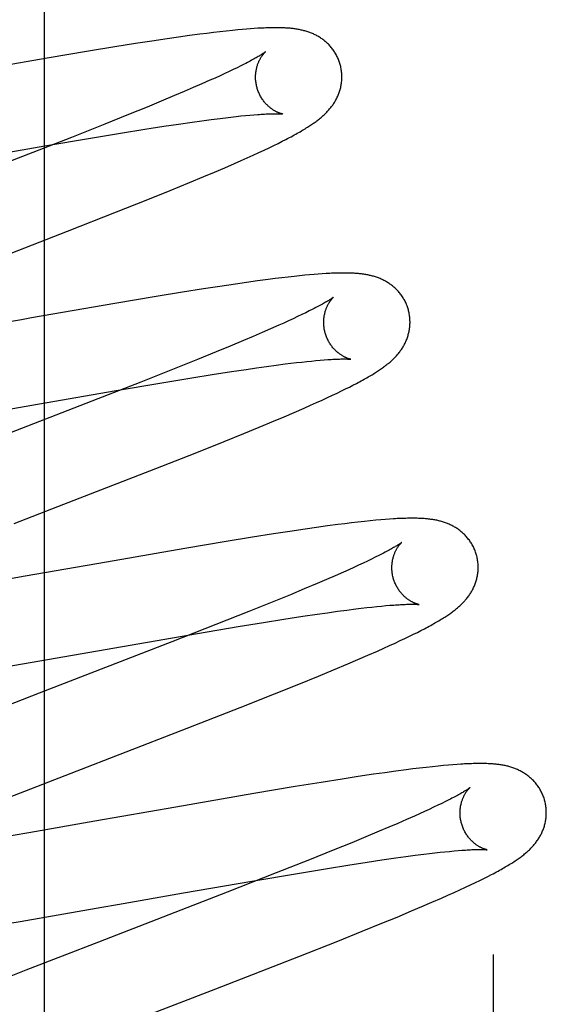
# Model space of a CAD drawing. Header units: inches. Extents: x 0 to 212, y 0 to 138.
# Tile 46 of 80: x 67.394 to 67.516, y 77.969 to 78.197. Entities that reach past the tile are written whole.
import ezdxf

# ---------------------------------------------------------------- set-up
doc = ezdxf.new("R2010")
doc.units = ezdxf.units.IN
doc.header["$LTSCALE"] = 11.6875
doc.header["$MEASUREMENT"] = 0
doc.linetypes.add('HIDDEN', pattern=[0.2, 0.1, -0.1])
doc.layers.add('DEFAULT_2', color=8, linetype='HIDDEN')
doc.layers.add('MAIN_DOOR_ASSEMBLY', color=7, linetype='CONTINUOUS')

msp = doc.modelspace()

# ---------------------------------------------------------------- linework, layer by layer
at = {"layer": 'DEFAULT_2', "color": 8, "linetype": 'HIDDEN'}
for p, q in [((67.42898, 74.28709), (67.42898, 79.7876)), ((67.44215, 78.1939), (67.44068, 78.19373)), ((67.44358, 78.19405), (67.44215, 78.1939)), ((67.4448, 78.19417), (67.44358, 78.19405)), ((67.44585, 78.19426), (67.4448, 78.19417)), ((67.44684, 78.19435), (67.44585, 78.19426)), ((67.44776, 78.19442), (67.44684, 78.19435)), ((67.44862, 78.19448), (67.44776, 78.19442)), ((67.44943, 78.19454), (67.44862, 78.19448)), ((67.4502, 78.19458), (67.44943, 78.19454)), ((67.42489, 78.19157), (67.42115, 78.191)), ((67.42849, 78.19211), (67.42489, 78.19157)), ((67.43109, 78.19249), (67.42849, 78.19211)), ((67.43361, 78.19284), (67.43109, 78.19249)), ((67.43605, 78.19316), (67.43361, 78.19284)), ((67.43763, 78.19336), (67.43605, 78.19316)), ((67.43917, 78.19355), (67.43763, 78.19336)), ((67.44068, 78.19373), (67.43917, 78.19355)), ((67.41023, 78.18924), (67.40067, 78.18763)), ((67.4163, 78.19023), (67.41023, 78.18924)), ((67.42115, 78.191), (67.4163, 78.19023)), ((67.40067, 78.18763), (67.38265, 78.18451)), ((67.44377, 78.18499), (67.4428, 78.18453)), ((67.44468, 78.18542), (67.44377, 78.18499)), ((67.44552, 78.18584), (67.44468, 78.18542)), ((67.44631, 78.18624), (67.44552, 78.18584)), ((67.43838, 78.1825), (67.4365, 78.18167)), ((67.43956, 78.18303), (67.43838, 78.1825)), ((67.4407, 78.18355), (67.43956, 78.18303)), ((67.44178, 78.18405), (67.4407, 78.18355)), ((67.4428, 78.18453), (67.44178, 78.18405)), ((67.4345, 78.1808), (67.4324, 78.1799)), ((67.4365, 78.18167), (67.4345, 78.1808)), ((67.43019, 78.17896), (67.42708, 78.17766)), ((67.4324, 78.1799), (67.43019, 78.17896)), ((67.42381, 78.17632), (67.41949, 78.17456)), ((67.42708, 78.17766), (67.42381, 78.17632)), ((67.41949, 78.17456), (67.41402, 78.17236)), ((67.43652, 78.17314), (67.43867, 78.17343)), ((67.43867, 78.17343), (67.4407, 78.17369)), ((67.4407, 78.17369), (67.442, 78.17384)), ((67.442, 78.17384), (67.44323, 78.17399)), ((67.44323, 78.17399), (67.44442, 78.17412)), ((67.44442, 78.17412), (67.44554, 78.17424)), ((67.44554, 78.17424), (67.44661, 78.17434)), ((67.44661, 78.17434), (67.44758, 78.17443)), ((67.44758, 78.17443), (67.44853, 78.17452)), ((67.41402, 78.17236), (67.40626, 78.16929)), ((67.41764, 78.17028), (67.42328, 78.17119)), ((67.42328, 78.17119), (67.42771, 78.17187)), ((67.42771, 78.17187), (67.43107, 78.17237)), ((67.43107, 78.17237), (67.43425, 78.17283)), ((67.43425, 78.17283), (67.43652, 78.17314)), ((67.40626, 78.16929), (67.3949, 78.16486)), ((67.40008, 78.16734), (67.41066, 78.16913)), ((67.41066, 78.16913), (67.41764, 78.17028)), ((67.45508, 78.16837), (67.45596, 78.16881)), ((67.34087, 78.15707), (67.40008, 78.16734)), ((67.45092, 78.16635), (67.45207, 78.16689)), ((67.45207, 78.16689), (67.45314, 78.16741)), ((67.45314, 78.16741), (67.45414, 78.1679)), ((67.45414, 78.1679), (67.45508, 78.16837)), ((67.3949, 78.16486), (67.3583, 78.15068)), ((67.44559, 78.16392), (67.44703, 78.16456)), ((67.44703, 78.16456), (67.4484, 78.16518)), ((67.4484, 78.16518), (67.4497, 78.16578)), ((67.4497, 78.16578), (67.45092, 78.16635)), ((67.43944, 78.16126), (67.4418, 78.16227)), ((67.4418, 78.16227), (67.44409, 78.16327)), ((67.44409, 78.16327), (67.44559, 78.16392)), ((67.4336, 78.15882), (67.43699, 78.16023)), ((67.43699, 78.16023), (67.43944, 78.16126)), ((67.42916, 78.157), (67.4336, 78.15882)), ((67.42357, 78.15475), (67.42916, 78.157)), ((67.41671, 78.15202), (67.42357, 78.15475)), ((67.40533, 78.14756), (67.41671, 78.15202)), ((67.37327, 78.13514), (67.40533, 78.14756)), ((67.45503, 78.13677), (67.45349, 78.13658)), ((67.4565, 78.13694), (67.45503, 78.13677)), ((67.45787, 78.1371), (67.4565, 78.13694)), ((67.45915, 78.13723), (67.45787, 78.1371)), ((67.46034, 78.13735), (67.45915, 78.13723)), ((67.46146, 78.13746), (67.46034, 78.13735)), ((67.4625, 78.13755), (67.46146, 78.13746)), ((67.46347, 78.13762), (67.4625, 78.13755)), ((67.46439, 78.13769), (67.46347, 78.13762)), ((67.44065, 78.13478), (67.43689, 78.1342)), ((67.44426, 78.13532), (67.44065, 78.13478)), ((67.44686, 78.13569), (67.44426, 78.13532)), ((67.4494, 78.13604), (67.44686, 78.13569)), ((67.45188, 78.13637), (67.4494, 78.13604)), ((67.45349, 78.13658), (67.45188, 78.13637)), ((67.42591, 78.13243), (67.41631, 78.13081)), ((67.43202, 78.13343), (67.42591, 78.13243)), ((67.43689, 78.1342), (67.43202, 78.13343)), ((67.41631, 78.13081), (67.39703, 78.12748)), ((67.45869, 78.12778), (67.45768, 78.1273)), ((67.45965, 78.12824), (67.45869, 78.12778)), ((67.46055, 78.12868), (67.45965, 78.12824)), ((67.46139, 78.12909), (67.46055, 78.12868)), ((67.46217, 78.12949), (67.46139, 78.12909)), ((67.3947, 78.12707), (67.3841, 78.12521)), ((67.39703, 78.12748), (67.3947, 78.12707)), ((67.4543, 78.12577), (67.45243, 78.12494)), ((67.45548, 78.1263), (67.4543, 78.12577)), ((67.4566, 78.12681), (67.45548, 78.1263)), ((67.45768, 78.1273), (67.4566, 78.12681)), ((67.44836, 78.12318), (67.44616, 78.12224)), ((67.45045, 78.12407), (67.44836, 78.12318)), ((67.45243, 78.12494), (67.45045, 78.12407)), ((67.44307, 78.12095), (67.43982, 78.11961)), ((67.44616, 78.12224), (67.44307, 78.12095)), ((67.43982, 78.11961), (67.43552, 78.11787)), ((67.43552, 78.11787), (67.43007, 78.11568)), ((67.44919, 78.11592), (67.45151, 78.11624)), ((67.45151, 78.11624), (67.45372, 78.11654)), ((67.45372, 78.11654), (67.45581, 78.11681)), ((67.45581, 78.11681), (67.45713, 78.11697)), ((67.45713, 78.11697), (67.45841, 78.11713)), ((67.45841, 78.11713), (67.45963, 78.11726)), ((67.45963, 78.11726), (67.46079, 78.11739)), ((67.46079, 78.11739), (67.46189, 78.1175)), ((67.46189, 78.1175), (67.46293, 78.1176)), ((67.46293, 78.1176), (67.46391, 78.11769)), ((67.46391, 78.11769), (67.46483, 78.11776)), ((67.43007, 78.11568), (67.42235, 78.11262)), ((67.43419, 78.11362), (67.43891, 78.11437)), ((67.43891, 78.11437), (67.44338, 78.11506)), ((67.44338, 78.11506), (67.44677, 78.11557)), ((67.44677, 78.11557), (67.44919, 78.11592)), ((67.42235, 78.11262), (67.41103, 78.1082)), ((67.41661, 78.11067), (67.42722, 78.11247)), ((67.42722, 78.11247), (67.43419, 78.11362)), ((67.47067, 78.11148), (67.47151, 78.1119)), ((67.47151, 78.1119), (67.4723, 78.11231)), ((67.40194, 78.10813), (67.41661, 78.11067)), ((67.46558, 78.10903), (67.46673, 78.10957)), ((67.46673, 78.10957), (67.46782, 78.11008)), ((67.46782, 78.11008), (67.46883, 78.11057)), ((67.46883, 78.11057), (67.46978, 78.11103)), ((67.46978, 78.11103), (67.47067, 78.11148)), ((67.41103, 78.1082), (67.38126, 78.09667)), ((67.3831, 78.10483), (67.40194, 78.10813)), ((67.46019, 78.10661), (67.46165, 78.10725)), ((67.46165, 78.10725), (67.46303, 78.10787)), ((67.46303, 78.10787), (67.46434, 78.10846)), ((67.46434, 78.10846), (67.46558, 78.10903)), ((67.45555, 78.10461), (67.4579, 78.10561)), ((67.4579, 78.10561), (67.46019, 78.10661)), ((67.44975, 78.10218), (67.45312, 78.10358)), ((67.45312, 78.10358), (67.45555, 78.10461)), ((67.44166, 78.09888), (67.44624, 78.10073)), ((67.44624, 78.10073), (67.44975, 78.10218)), ((67.43494, 78.0962), (67.44166, 78.09888)), ((67.42583, 78.0926), (67.43494, 78.0962)), ((67.4031, 78.08378), (67.42583, 78.0926)), ((67.39303, 78.07989), (67.4031, 78.08378)), ((67.46961, 78.07983), (67.46803, 78.07963)), ((67.47114, 78.08002), (67.46961, 78.07983)), ((67.47267, 78.08019), (67.47114, 78.08002)), ((67.47415, 78.08036), (67.47267, 78.08019)), ((67.47553, 78.0805), (67.47415, 78.08036)), ((67.47678, 78.08062), (67.47553, 78.0805)), ((67.47793, 78.08073), (67.47678, 78.08062)), ((67.479, 78.08081), (67.47793, 78.08073)), ((67.47999, 78.08089), (67.479, 78.08081)), ((67.45311, 78.07748), (67.44824, 78.07671)), ((67.45686, 78.07805), (67.45311, 78.07748)), ((67.46046, 78.07859), (67.45686, 78.07805)), ((67.46307, 78.07896), (67.46046, 78.07859)), ((67.4656, 78.07931), (67.46307, 78.07896)), ((67.46803, 78.07963), (67.4656, 78.07931)), ((67.44215, 78.07571), (67.43254, 78.0741)), ((67.44824, 78.07671), (67.44215, 78.07571)), ((67.43254, 78.0741), (67.41443, 78.07096)), ((67.41443, 78.07096), (67.39557, 78.06766)), ((67.47385, 78.07069), (67.4728, 78.0702)), ((67.47485, 78.07116), (67.47385, 78.07069)), ((67.47579, 78.07162), (67.47485, 78.07116)), ((67.47667, 78.07205), (67.47579, 78.07162)), ((67.47749, 78.07245), (67.47667, 78.07205)), ((67.47825, 78.07284), (67.47749, 78.07245)), ((67.46931, 78.06863), (67.46739, 78.06778)), ((67.47053, 78.06917), (67.46931, 78.06863)), ((67.47169, 78.0697), (67.47053, 78.06917)), ((67.4728, 78.0702), (67.47169, 78.0697)), ((67.39557, 78.06766), (67.38021, 78.065)), ((67.46535, 78.0669), (67.46321, 78.06599)), ((67.46739, 78.06778), (67.46535, 78.0669)), ((67.46019, 78.06472), (67.457, 78.06339)), ((67.46321, 78.06599), (67.46019, 78.06472)), ((67.45278, 78.06167), (67.4474, 78.0595)), ((67.457, 78.06339), (67.45278, 78.06167)), ((67.4474, 78.0595), (67.43975, 78.05647)), ((67.46563, 78.05922), (67.46791, 78.05954)), ((67.46791, 78.05954), (67.47008, 78.05983)), ((67.47008, 78.05983), (67.47214, 78.06009)), ((67.47214, 78.06009), (67.47344, 78.06025)), ((67.47344, 78.06025), (67.47469, 78.06039)), ((67.47469, 78.06039), (67.47588, 78.06053)), ((67.47588, 78.06053), (67.47702, 78.06065)), ((67.47702, 78.06065), (67.4781, 78.06075)), ((67.4781, 78.06075), (67.47911, 78.06085)), ((67.47911, 78.06085), (67.48007, 78.06093)), ((67.4449, 78.05599), (67.4508, 78.05696)), ((67.4508, 78.05696), (67.45547, 78.0577)), ((67.45547, 78.0577), (67.45989, 78.05838)), ((67.45989, 78.05838), (67.46324, 78.05888)), ((67.46324, 78.05888), (67.46563, 78.05922)), ((67.43975, 78.05647), (67.42957, 78.05248)), ((67.43552, 78.05442), (67.4449, 78.05599)), ((67.48644, 78.05467), (67.48727, 78.0551)), ((67.48727, 78.0551), (67.48806, 78.05551)), ((67.36935, 78.04298), (67.43552, 78.05442)), ((67.42957, 78.05248), (67.39879, 78.04055)), ((67.48128, 78.0522), (67.48246, 78.05275)), ((67.48246, 78.05275), (67.48356, 78.05327)), ((67.48356, 78.05327), (67.48459, 78.05376)), ((67.48459, 78.05376), (67.48554, 78.05423)), ((67.48554, 78.05423), (67.48644, 78.05467)), ((67.47496, 78.04937), (67.4772, 78.05035)), ((67.4772, 78.05035), (67.47864, 78.05099)), ((67.47864, 78.05099), (67.48001, 78.05161)), ((67.48001, 78.05161), (67.48128, 78.0522)), ((67.47028, 78.04737), (67.47266, 78.04838)), ((67.47266, 78.04838), (67.47496, 78.04937)), ((67.46351, 78.04455), (67.46696, 78.04598)), ((67.46696, 78.04598), (67.47028, 78.04737)), ((67.459, 78.04271), (67.46351, 78.04455)), ((67.45333, 78.04044), (67.459, 78.04271)), ((67.39879, 78.04055), (67.38085, 78.03356)), ((67.44538, 78.03729), (67.45333, 78.04044)), ((67.4317, 78.03195), (67.44538, 78.03729)), ((67.40618, 78.02207), (67.4317, 78.03195)), ((67.48384, 78.02284), (67.48141, 78.02252)), ((67.48541, 78.02304), (67.48384, 78.02284)), ((67.48694, 78.02323), (67.48541, 78.02304)), ((67.48846, 78.0234), (67.48694, 78.02323)), ((67.48992, 78.02356), (67.48846, 78.0234)), ((67.49127, 78.02371), (67.48992, 78.02356)), ((67.49251, 78.02383), (67.49127, 78.02371)), ((67.49363, 78.02393), (67.49251, 78.02383)), ((67.49467, 78.02401), (67.49363, 78.02393)), ((67.49563, 78.02408), (67.49467, 78.02401)), ((67.39171, 78.01644), (67.40618, 78.02207)), ((67.46899, 78.0207), (67.46414, 78.01993)), ((67.47271, 78.02127), (67.46899, 78.0207)), ((67.4763, 78.0218), (67.47271, 78.02127)), ((67.4789, 78.02217), (67.4763, 78.0218)), ((67.48141, 78.02252), (67.4789, 78.02217)), ((67.45808, 78.01894), (67.44852, 78.01734)), ((67.46414, 78.01993), (67.45808, 78.01894)), ((67.44852, 78.01734), (67.43049, 78.01422)), ((67.43049, 78.01422), (67.41171, 78.01093)), ((67.48917, 78.01368), (67.48809, 78.01319)), ((67.49019, 78.01416), (67.48917, 78.01368)), ((67.49116, 78.01462), (67.49019, 78.01416)), ((67.49207, 78.01506), (67.49116, 78.01462)), ((67.49291, 78.01548), (67.49207, 78.01506)), ((67.4937, 78.01587), (67.49291, 78.01548)), ((67.48578, 78.01214), (67.4839, 78.01131)), ((67.48696, 78.01267), (67.48578, 78.01214)), ((67.48809, 78.01319), (67.48696, 78.01267)), ((67.41171, 78.01093), (67.39641, 78.00828)), ((67.4798, 78.00954), (67.4776, 78.0086)), ((67.48191, 78.01044), (67.4798, 78.00954)), ((67.4839, 78.01131), (67.48191, 78.01044)), ((67.39641, 78.00828), (67.38489, 78.00632)), ((67.4745, 78.00731), (67.47123, 78.00596)), ((67.4776, 78.0086), (67.4745, 78.00731)), ((67.47123, 78.00596), (67.46692, 78.00421)), ((67.46692, 78.00421), (67.46144, 78.00201)), ((67.47822, 78.00197), (67.48143, 78.00243)), ((67.48143, 78.00243), (67.48372, 78.00275)), ((67.48372, 78.00275), (67.48589, 78.00304)), ((67.48589, 78.00304), (67.48795, 78.0033)), ((67.48795, 78.0033), (67.48925, 78.00346)), ((67.48925, 78.00346), (67.4905, 78.0036)), ((67.4905, 78.0036), (67.4917, 78.00374)), ((67.4917, 78.00374), (67.49283, 78.00386)), ((67.49283, 78.00386), (67.49391, 78.00396)), ((67.49391, 78.00396), (67.49492, 78.00406)), ((67.49492, 78.00406), (67.49588, 78.00414)), ((67.46144, 78.00201), (67.45369, 77.99895)), ((67.45865, 77.99886), (67.46563, 78.00001)), ((67.46563, 78.00001), (67.47035, 78.00077)), ((67.47035, 78.00077), (67.47483, 78.00146)), ((67.47483, 78.00146), (67.47822, 78.00197)), ((67.45369, 77.99895), (67.44235, 77.99451)), ((67.44804, 77.99706), (67.45865, 77.99886)), ((67.5009, 77.99722), (67.50186, 77.99769)), ((67.50186, 77.99769), (67.50275, 77.99815)), ((67.50275, 77.99815), (67.50359, 77.99858)), ((67.43222, 77.99432), (67.44804, 77.99706)), ((67.4963, 77.99505), (67.49758, 77.99564)), ((67.49758, 77.99564), (67.49876, 77.9962)), ((67.49876, 77.9962), (67.49987, 77.99672)), ((67.49987, 77.99672), (67.5009, 77.99722)), ((67.44235, 77.99451), (67.41251, 77.98296)), ((67.41692, 77.99164), (67.43222, 77.99432)), ((67.48979, 77.99216), (67.49205, 77.99314)), ((67.49205, 77.99314), (67.49351, 77.99379)), ((67.49351, 77.99379), (67.49494, 77.99443)), ((67.49494, 77.99443), (67.4963, 77.99505)), ((67.39436, 77.98773), (67.41335, 77.99101)), ((67.41335, 77.99101), (67.41692, 77.99164)), ((67.48505, 77.99015), (67.48747, 77.99117)), ((67.48747, 77.99117), (67.48979, 77.99216)), ((67.47822, 77.98732), (67.48171, 77.98875)), ((67.48171, 77.98875), (67.48505, 77.99015)), ((67.3839, 77.98598), (67.39436, 77.98773)), ((67.47367, 77.98547), (67.47822, 77.98732)), ((67.46797, 77.98319), (67.47367, 77.98547)), ((67.41251, 77.98296), (67.39573, 77.97642)), ((67.45896, 77.97963), (67.46797, 77.98319)), ((67.43971, 77.97214), (67.45896, 77.97963)), ((67.39573, 77.97642), (67.38593, 77.97254)), ((67.4219, 77.96525), (67.43971, 77.97214))]:
    msp.add_line(p, q, dxfattribs=at)
for points in [[(67.46855, 78.18615), (67.46849, 78.18636), (67.46841, 78.1866), (67.46833, 78.18685), (67.46824, 78.18709), (67.46814, 78.18733), (67.46804, 78.18756), (67.46794, 78.1878), (67.46783, 78.18803), (67.46771, 78.18825), (67.46759, 78.18848), (67.46746, 78.1887), (67.46733, 78.18892), (67.4672, 78.18913), (67.46706, 78.18934), (67.46691, 78.18954), (67.46676, 78.18974), (67.46661, 78.18994), (67.46646, 78.19013), (67.4663, 78.19032), (67.46613, 78.1905), (67.46597, 78.19068), (67.4658, 78.19085), (67.46562, 78.19102), (67.46545, 78.19119), (67.46527, 78.19135), (67.46509, 78.1915), (67.46491, 78.19165), (67.46472, 78.1918), (67.46454, 78.19194), (67.46435, 78.19208), (67.46416, 78.19221), (67.46396, 78.19234), (67.46376, 78.19247), (67.46356, 78.19259), (67.46336, 78.19271), (67.46316, 78.19282), (67.46295, 78.19293), (67.46275, 78.19303), (67.46254, 78.19313), (67.46233, 78.19323), (67.46212, 78.19332), (67.46191, 78.19341), (67.4617, 78.19349), (67.46149, 78.19358), (67.46127, 78.19365), (67.46105, 78.19373), (67.46083, 78.1938), (67.46061, 78.19387), (67.46039, 78.19393), (67.46016, 78.19399), (67.45994, 78.19405), (67.45971, 78.1941), (67.45949, 78.19415), (67.45926, 78.1942), (67.45903, 78.19425), (67.45881, 78.19429), (67.45858, 78.19433), (67.45835, 78.19437), (67.45812, 78.1944), (67.45788, 78.19443), (67.45765, 78.19446), (67.45742, 78.19449), (67.45718, 78.19452), (67.45694, 78.19454), (67.4567, 78.19456), (67.45645, 78.19458), (67.45621, 78.1946), (67.45596, 78.19461), (67.4557, 78.19463), (67.45545, 78.19464), (67.45518, 78.19465), (67.45492, 78.19466), (67.45465, 78.19466), (67.45437, 78.19467), (67.45409, 78.19467), (67.4538, 78.19467), (67.45351, 78.19467), (67.45321, 78.19467), (67.45291, 78.19467), (67.4526, 78.19467), (67.45228, 78.19466), (67.45195, 78.19465), (67.45162, 78.19464), (67.45128, 78.19463), (67.45093, 78.19461), (67.4502, 78.19458)], [(67.45123, 78.18909), (67.45122, 78.18908), (67.4512, 78.18907), (67.45118, 78.18905), (67.45115, 78.18903), (67.45111, 78.189), (67.45106, 78.18896), (67.451, 78.18892), (67.45093, 78.18887), (67.45085, 78.18881), (67.45076, 78.18875), (67.45066, 78.18868), (67.45054, 78.1886), (67.45041, 78.18852), (67.45027, 78.18843), (67.45011, 78.18833), (67.44994, 78.18822), (67.44975, 78.18811), (67.44955, 78.18799), (67.44933, 78.18787), (67.4491, 78.18773), (67.44885, 78.18759), (67.44859, 78.18744), (67.44831, 78.18729), (67.44802, 78.18713), (67.44771, 78.18697), (67.44738, 78.18679), (67.44704, 78.18662), (67.44668, 78.18643), (67.44631, 78.18624)], [(67.44928, 78.18079), (67.44923, 78.18099), (67.44917, 78.18122), (67.44912, 78.18146), (67.44908, 78.18169), (67.44904, 78.18193), (67.44901, 78.18216), (67.44898, 78.1824), (67.44896, 78.18263), (67.44895, 78.18286), (67.44894, 78.18309), (67.44894, 78.18332), (67.44895, 78.18354), (67.44896, 78.18377), (67.44897, 78.18399), (67.44899, 78.1842), (67.44902, 78.18442), (67.44905, 78.18463), (67.44908, 78.18483), (67.44912, 78.18503), (67.44916, 78.18523), (67.44921, 78.18542), (67.44926, 78.18561), (67.44931, 78.18579), (67.44936, 78.18596), (67.44942, 78.18613), (67.44947, 78.18629), (67.44953, 78.18645), (67.4496, 78.18661), (67.44966, 78.18676), (67.44972, 78.1869), (67.44979, 78.18704), (67.44985, 78.18718), (67.44992, 78.18731), (67.44999, 78.18743), (67.45005, 78.18755), (67.45012, 78.18766), (67.45018, 78.18777), (67.45025, 78.18788), (67.45031, 78.18798), (67.45038, 78.18808), (67.45044, 78.18817), (67.45051, 78.18826), (67.45057, 78.18835), (67.45063, 78.18843), (67.45069, 78.1885), (67.45075, 78.18857), (67.4508, 78.18864), (67.45086, 78.1887), (67.45091, 78.18876), (67.45096, 78.18882), (67.451, 78.18886), (67.45104, 78.18891), (67.45108, 78.18895), (67.45112, 78.18898), (67.45115, 78.18901), (67.45117, 78.18904), (67.4512, 78.18906), (67.45121, 78.18907), (67.45122, 78.18908), (67.45123, 78.18909)], [(67.45596, 78.16881), (67.45637, 78.16903), (67.45677, 78.16924), (67.45716, 78.16945), (67.45754, 78.16965), (67.45791, 78.16985), (67.45826, 78.17004), (67.4586, 78.17023), (67.45893, 78.17042), (67.45925, 78.1706), (67.45955, 78.17078), (67.45985, 78.17096), (67.46014, 78.17113), (67.46041, 78.17129), (67.46068, 78.17146), (67.46094, 78.17162), (67.46119, 78.17178), (67.46143, 78.17194), (67.46167, 78.17209), (67.4619, 78.17224), (67.46212, 78.17239), (67.46234, 78.17254), (67.46255, 78.17269), (67.46276, 78.17284), (67.46296, 78.17299), (67.46316, 78.17314), (67.46335, 78.17329), (67.46354, 78.17344), (67.46373, 78.17358), (67.46392, 78.17373), (67.4641, 78.17389), (67.46428, 78.17404), (67.46446, 78.17419), (67.46463, 78.17435), (67.4648, 78.17451), (67.46497, 78.17467), (67.46514, 78.17483), (67.46531, 78.175), (67.46547, 78.17516), (67.46563, 78.17533), (67.46579, 78.17551), (67.46595, 78.17568), (67.4661, 78.17586), (67.46625, 78.17604), (67.4664, 78.17622), (67.46654, 78.17641), (67.46668, 78.17659), (67.46681, 78.17678), (67.46694, 78.17697), (67.46707, 78.17716), (67.4672, 78.17736), (67.46732, 78.17756), (67.46744, 78.17777), (67.46755, 78.17797), (67.46766, 78.17818), (67.46777, 78.17839), (67.46788, 78.17861), (67.46797, 78.17882), (67.46807, 78.17904), (67.46816, 78.17926), (67.46824, 78.17948), (67.46832, 78.17971), (67.4684, 78.17993), (67.46847, 78.18016), (67.46854, 78.1804), (67.4686, 78.18063), (67.46866, 78.18087), (67.46871, 78.18111), (67.46876, 78.18136), (67.4688, 78.1816), (67.46884, 78.18185), (67.46887, 78.1821), (67.46889, 78.18235), (67.46891, 78.18261), (67.46893, 78.18286), (67.46893, 78.18312), (67.46894, 78.18337), (67.46893, 78.18363), (67.46892, 78.18389), (67.4689, 78.18415), (67.46888, 78.1844), (67.46885, 78.18466), (67.46881, 78.18492), (67.46877, 78.18518), (67.46872, 78.18543), (67.46867, 78.18569), (67.4686, 78.18594), (67.46855, 78.18615)], [(67.45523, 78.17469), (67.45523, 78.17469), (67.45521, 78.1747), (67.45519, 78.1747), (67.45516, 78.17471), (67.45513, 78.17471), (67.45509, 78.17472), (67.45504, 78.17474), (67.45499, 78.17475), (67.45493, 78.17476), (67.45486, 78.17478), (67.45479, 78.1748), (67.45472, 78.17483), (67.45464, 78.17485), (67.45456, 78.17488), (67.45447, 78.17491), (67.45438, 78.17495), (67.45429, 78.17499), (67.45419, 78.17503), (67.45409, 78.17507), (67.45399, 78.17511), (67.45389, 78.17516), (67.45378, 78.17522), (67.45367, 78.17527), (67.45355, 78.17533), (67.45344, 78.1754), (67.45332, 78.17547), (67.4532, 78.17554), (67.45307, 78.17562), (67.45295, 78.1757), (67.45282, 78.17578), (67.45269, 78.17587), (67.45256, 78.17597), (67.45243, 78.17607), (67.45229, 78.17618), (67.45216, 78.17629), (67.45202, 78.1764), (67.45189, 78.17652), (67.45175, 78.17665), (67.45161, 78.17679), (67.45148, 78.17693), (67.45134, 78.17707), (67.4512, 78.17722), (67.45107, 78.17738), (67.45093, 78.17755), (67.4508, 78.17772), (67.45067, 78.17789), (67.45054, 78.17807), (67.45042, 78.17826), (67.4503, 78.17845), (67.45018, 78.17864), (67.45007, 78.17884), (67.44996, 78.17905), (67.44986, 78.17926), (67.44976, 78.17947), (67.44966, 78.17969), (67.44957, 78.17991), (67.44949, 78.18013), (67.44941, 78.18036), (67.44934, 78.18059), (67.44928, 78.18079)], [(67.44853, 78.17452), (67.44943, 78.17458), (67.44985, 78.17461), (67.45026, 78.17464), (67.45065, 78.17467), (67.45102, 78.17469), (67.45138, 78.17471), (67.45171, 78.17472), (67.45203, 78.17473), (67.45233, 78.17474), (67.45261, 78.17475), (67.45287, 78.17476), (67.45312, 78.17476), (67.45335, 78.17476), (67.45357, 78.17477), (67.45377, 78.17477), (67.45395, 78.17476), (67.45412, 78.17476), (67.45428, 78.17476), (67.45443, 78.17475), (67.45456, 78.17475), (67.45468, 78.17474), (67.45478, 78.17473), (67.45487, 78.17473), (67.45496, 78.17472), (67.45503, 78.17472), (67.45509, 78.17471), (67.45513, 78.17471), (67.45517, 78.1747), (67.4552, 78.1747), (67.45522, 78.17469), (67.45523, 78.17469)], [(67.48434, 78.12936), (67.48428, 78.12957), (67.4842, 78.12982), (67.48412, 78.13006), (67.48403, 78.13031), (67.48393, 78.13055), (67.48383, 78.13079), (67.48372, 78.13102), (67.48361, 78.13126), (67.48349, 78.13149), (67.48337, 78.13171), (67.48324, 78.13193), (67.48311, 78.13215), (67.48297, 78.13237), (67.48283, 78.13258), (67.48268, 78.13279), (67.48253, 78.13299), (67.48237, 78.13318), (67.48221, 78.13338), (67.48205, 78.13357), (67.48189, 78.13375), (67.48172, 78.13393), (67.48154, 78.13411), (67.48137, 78.13428), (67.48119, 78.13444), (67.48101, 78.1346), (67.48083, 78.13476), (67.48064, 78.13491), (67.48046, 78.13505), (67.48027, 78.13519), (67.48007, 78.13533), (67.47988, 78.13547), (67.47968, 78.1356), (67.47948, 78.13572), (67.47928, 78.13584), (67.47907, 78.13596), (67.47887, 78.13607), (67.47866, 78.13618), (67.47845, 78.13628), (67.47824, 78.13638), (67.47803, 78.13648), (67.47782, 78.13657), (67.4776, 78.13666), (67.47739, 78.13674), (67.47717, 78.13682), (67.47695, 78.1369), (67.47673, 78.13697), (67.4765, 78.13704), (67.47628, 78.13711), (67.47605, 78.13717), (67.47583, 78.13723), (67.4756, 78.13729), (67.47537, 78.13734), (67.47515, 78.13739), (67.47492, 78.13744), (67.47469, 78.13748), (67.47446, 78.13752), (67.47422, 78.13756), (67.47399, 78.1376), (67.47375, 78.13763), (67.47352, 78.13766), (67.47328, 78.13769), (67.47303, 78.13772), (67.47279, 78.13774), (67.47254, 78.13776), (67.47228, 78.13778), (67.47203, 78.1378), (67.47176, 78.13782), (67.47149, 78.13783), (67.47121, 78.13785), (67.47093, 78.13786), (67.47063, 78.13787), (67.47034, 78.13787), (67.47003, 78.13788), (67.46972, 78.13788), (67.46939, 78.13788), (67.46906, 78.13788), (67.46873, 78.13788), (67.46838, 78.13787), (67.46802, 78.13787), (67.46766, 78.13786), (67.46728, 78.13784), (67.4669, 78.13783), (67.46651, 78.13781), (67.46611, 78.13779), (67.46569, 78.13777), (67.46527, 78.13775), (67.46439, 78.13769)], [(67.46702, 78.1323), (67.46701, 78.13229), (67.467, 78.13228), (67.46698, 78.13226), (67.46695, 78.13224), (67.46691, 78.13221), (67.46686, 78.13217), (67.4668, 78.13213), (67.46673, 78.13208), (67.46665, 78.13203), (67.46656, 78.13197), (67.46646, 78.1319), (67.46635, 78.13182), (67.46622, 78.13174), (67.46608, 78.13165), (67.46593, 78.13155), (67.46576, 78.13145), (67.46557, 78.13134), (67.46537, 78.13122), (67.46516, 78.1311), (67.46493, 78.13096), (67.46468, 78.13082), (67.46442, 78.13068), (67.46415, 78.13053), (67.46386, 78.13037), (67.46355, 78.1302), (67.46323, 78.13003), (67.46289, 78.12986), (67.46254, 78.12967), (67.46217, 78.12949)], [(67.46507, 78.124), (67.46502, 78.1242), (67.46496, 78.12443), (67.46491, 78.12467), (67.46487, 78.1249), (67.46483, 78.12514), (67.4648, 78.12537), (67.46477, 78.1256), (67.46476, 78.12584), (67.46474, 78.12607), (67.46474, 78.1263), (67.46473, 78.12652), (67.46474, 78.12675), (67.46475, 78.12697), (67.46476, 78.12719), (67.46478, 78.12741), (67.46481, 78.12762), (67.46484, 78.12783), (67.46487, 78.12803), (67.46491, 78.12823), (67.46495, 78.12843), (67.465, 78.12862), (67.46505, 78.12881), (67.4651, 78.12899), (67.46515, 78.12916), (67.46521, 78.12933), (67.46526, 78.12949), (67.46532, 78.12965), (67.46538, 78.12981), (67.46545, 78.12996), (67.46551, 78.1301), (67.46557, 78.13024), (67.46564, 78.13038), (67.46571, 78.13051), (67.46577, 78.13063), (67.46584, 78.13075), (67.4659, 78.13086), (67.46597, 78.13098), (67.46604, 78.13108), (67.4661, 78.13118), (67.46616, 78.13128), (67.46623, 78.13137), (67.46629, 78.13146), (67.46635, 78.13155), (67.46641, 78.13163), (67.46647, 78.1317), (67.46653, 78.13178), (67.46659, 78.13184), (67.46664, 78.13191), (67.46669, 78.13197), (67.46674, 78.13202), (67.46679, 78.13207), (67.46683, 78.13211), (67.46687, 78.13215), (67.4669, 78.13219), (67.46694, 78.13222), (67.46696, 78.13225), (67.46698, 78.13227), (67.467, 78.13228), (67.46701, 78.13229), (67.46702, 78.1323)], [(67.4723, 78.11231), (67.47268, 78.11251), (67.47304, 78.1127), (67.4734, 78.1129), (67.47375, 78.11309), (67.47408, 78.11327), (67.47441, 78.11345), (67.47473, 78.11363), (67.47504, 78.11381), (67.47534, 78.11399), (67.47563, 78.11416), (67.47592, 78.11433), (67.47619, 78.11449), (67.47646, 78.11466), (67.47672, 78.11482), (67.47697, 78.11498), (67.47722, 78.11514), (67.47746, 78.1153), (67.47769, 78.11545), (67.47792, 78.11561), (67.47814, 78.11576), (67.47835, 78.11591), (67.47856, 78.11606), (67.47876, 78.11621), (67.47896, 78.11636), (67.47916, 78.11651), (67.47935, 78.11666), (67.47954, 78.11681), (67.47973, 78.11696), (67.47991, 78.11711), (67.48009, 78.11726), (67.48027, 78.11742), (67.48044, 78.11757), (67.48061, 78.11773), (67.48078, 78.11789), (67.48095, 78.11806), (67.48112, 78.11822), (67.48128, 78.11839), (67.48144, 78.11856), (67.4816, 78.11873), (67.48175, 78.11891), (67.48191, 78.11909), (67.48205, 78.11927), (67.4822, 78.11945), (67.48234, 78.11963), (67.48248, 78.11982), (67.48261, 78.12001), (67.48274, 78.1202), (67.48287, 78.12039), (67.483, 78.12059), (67.48312, 78.12079), (67.48324, 78.12099), (67.48335, 78.1212), (67.48346, 78.1214), (67.48357, 78.12162), (67.48367, 78.12183), (67.48377, 78.12204), (67.48386, 78.12226), (67.48395, 78.12248), (67.48404, 78.1227), (67.48412, 78.12293), (67.4842, 78.12315), (67.48427, 78.12338), (67.48433, 78.12362), (67.4844, 78.12385), (67.48445, 78.12409), (67.48451, 78.12433), (67.48455, 78.12458), (67.48459, 78.12482), (67.48463, 78.12507), (67.48466, 78.12532), (67.48469, 78.12557), (67.48471, 78.12582), (67.48472, 78.12608), (67.48473, 78.12633), (67.48473, 78.12659), (67.48472, 78.12684), (67.48471, 78.1271), (67.48469, 78.12736), (67.48467, 78.12762), (67.48464, 78.12787), (67.4846, 78.12813), (67.48456, 78.12839), (67.48451, 78.12864), (67.48446, 78.1289), (67.48439, 78.12915), (67.48434, 78.12936)], [(67.47101, 78.1179), (67.47102, 78.1179), (67.47102, 78.1179), (67.47102, 78.1179), (67.471, 78.11791), (67.47098, 78.11791), (67.47095, 78.11791), (67.47092, 78.11792), (67.47088, 78.11793), (67.47083, 78.11794), (67.47078, 78.11796), (67.47072, 78.11797), (67.47065, 78.11799), (67.47059, 78.11801), (67.47051, 78.11804), (67.47043, 78.11806), (67.47035, 78.11809), (67.47027, 78.11812), (67.47018, 78.11816), (67.47008, 78.11819), (67.46999, 78.11823), (67.46989, 78.11828), (67.46978, 78.11832), (67.46968, 78.11837), (67.46957, 78.11843), (67.46946, 78.11848), (67.46934, 78.11854), (67.46923, 78.11861), (67.46911, 78.11867), (67.46899, 78.11875), (67.46887, 78.11882), (67.46874, 78.1189), (67.46861, 78.11899), (67.46848, 78.11908), (67.46835, 78.11918), (67.46822, 78.11928), (67.46809, 78.11938), (67.46795, 78.11949), (67.46782, 78.11961), (67.46768, 78.11973), (67.46754, 78.11986), (67.46741, 78.11999), (67.46727, 78.12013), (67.46713, 78.12028), (67.46699, 78.12043), (67.46686, 78.12059), (67.46672, 78.12075), (67.46659, 78.12092), (67.46646, 78.1211), (67.46634, 78.12128), (67.46621, 78.12147), (67.46609, 78.12166), (67.46597, 78.12185), (67.46586, 78.12205), (67.46575, 78.12226), (67.46565, 78.12247), (67.46555, 78.12268), (67.46545, 78.1229), (67.46536, 78.12312), (67.46528, 78.12334), (67.4652, 78.12357), (67.46513, 78.1238), (67.46507, 78.124)], [(67.46483, 78.11776), (67.46569, 78.11783), (67.4661, 78.11785), (67.46648, 78.11788), (67.46685, 78.1179), (67.46721, 78.11792), (67.46754, 78.11793), (67.46785, 78.11794), (67.46815, 78.11795), (67.46842, 78.11796), (67.46868, 78.11797), (67.46893, 78.11797), (67.46916, 78.11797), (67.46937, 78.11797), (67.46957, 78.11797), (67.46975, 78.11797), (67.46992, 78.11797), (67.47008, 78.11797), (67.47022, 78.11796), (67.47035, 78.11795), (67.47047, 78.11795), (67.47057, 78.11794), (67.47067, 78.11794), (67.47075, 78.11793), (67.47082, 78.11792), (67.47088, 78.11792), (67.47092, 78.11791), (67.47096, 78.11791), (67.47099, 78.11791), (67.47101, 78.1179), (67.47101, 78.1179)], [(67.50013, 78.07257), (67.50007, 78.07278), (67.49999, 78.07303), (67.49991, 78.07327), (67.49982, 78.07352), (67.49972, 78.07376), (67.49962, 78.074), (67.49951, 78.07424), (67.4994, 78.07447), (67.49928, 78.0747), (67.49916, 78.07492), (67.49903, 78.07515), (67.49889, 78.07537), (67.49876, 78.07558), (67.49861, 78.07579), (67.49847, 78.076), (67.49831, 78.0762), (67.49816, 78.0764), (67.498, 78.07659), (67.49784, 78.07678), (67.49767, 78.07697), (67.4975, 78.07715), (67.49733, 78.07732), (67.49715, 78.07749), (67.49697, 78.07766), (67.49679, 78.07782), (67.49661, 78.07797), (67.49643, 78.07812), (67.49624, 78.07827), (67.49605, 78.07841), (67.49585, 78.07855), (67.49566, 78.07868), (67.49546, 78.07881), (67.49526, 78.07894), (67.49505, 78.07906), (67.49485, 78.07918), (67.49464, 78.07929), (67.49443, 78.0794), (67.49423, 78.0795), (67.49402, 78.0796), (67.4938, 78.0797), (67.49359, 78.07979), (67.49338, 78.07987), (67.49316, 78.07996), (67.49294, 78.08004), (67.49272, 78.08012), (67.4925, 78.08019), (67.49227, 78.08026), (67.49205, 78.08033), (67.49182, 78.08039), (67.4916, 78.08045), (67.49137, 78.0805), (67.49114, 78.08056), (67.49091, 78.08061), (67.49068, 78.08065), (67.49045, 78.0807), (67.49022, 78.08074), (67.48999, 78.08077), (67.48975, 78.08081), (67.48952, 78.08084), (67.48928, 78.08087), (67.48904, 78.0809), (67.4888, 78.08093), (67.48855, 78.08095), (67.4883, 78.08098), (67.48804, 78.081), (67.48778, 78.08101), (67.48752, 78.08103), (67.48724, 78.08105), (67.48697, 78.08106), (67.48668, 78.08107), (67.48639, 78.08108), (67.48609, 78.08108), (67.48578, 78.08109), (67.48547, 78.08109), (67.48514, 78.08109), (67.48481, 78.08109), (67.48447, 78.08109), (67.48411, 78.08108), (67.48375, 78.08107), (67.48338, 78.08106), (67.483, 78.08105), (67.4826, 78.08103), (67.4822, 78.08102), (67.48178, 78.081), (67.48135, 78.08097), (67.48091, 78.08095), (67.47999, 78.08089)], [(67.48281, 78.0755), (67.4828, 78.0755), (67.48279, 78.07549), (67.48276, 78.07547), (67.48273, 78.07544), (67.48269, 78.07541), (67.48264, 78.07538), (67.48258, 78.07533), (67.48251, 78.07528), (67.48243, 78.07523), (67.48234, 78.07516), (67.48223, 78.07509), (67.48212, 78.07502), (67.48199, 78.07493), (67.48184, 78.07484), (67.48169, 78.07474), (67.48151, 78.07464), (67.48132, 78.07453), (67.48112, 78.07441), (67.4809, 78.07428), (67.48067, 78.07414), (67.48042, 78.074), (67.48016, 78.07386), (67.47988, 78.0737), (67.47958, 78.07354), (67.47927, 78.07338), (67.47895, 78.0732), (67.47861, 78.07302), (67.47825, 78.07284)], [(67.48086, 78.06721), (67.48081, 78.06741), (67.48075, 78.06764), (67.4807, 78.06788), (67.48066, 78.06811), (67.48062, 78.06835), (67.48059, 78.06858), (67.48056, 78.06882), (67.48055, 78.06905), (67.48053, 78.06928), (67.48053, 78.06951), (67.48053, 78.06974), (67.48053, 78.06996), (67.48054, 78.07019), (67.48056, 78.07041), (67.48058, 78.07062), (67.4806, 78.07084), (67.48063, 78.07105), (67.48067, 78.07125), (67.4807, 78.07145), (67.48075, 78.07165), (67.48079, 78.07184), (67.48084, 78.07202), (67.48089, 78.0722), (67.48094, 78.07238), (67.481, 78.07255), (67.48106, 78.07271), (67.48112, 78.07287), (67.48118, 78.07303), (67.48124, 78.07318), (67.48131, 78.07332), (67.48137, 78.07346), (67.48144, 78.0736), (67.4815, 78.07373), (67.48157, 78.07385), (67.48163, 78.07397), (67.4817, 78.07408), (67.48177, 78.07419), (67.48183, 78.0743), (67.4819, 78.0744), (67.48196, 78.0745), (67.48203, 78.07459), (67.48209, 78.07468), (67.48215, 78.07476), (67.48221, 78.07485), (67.48227, 78.07492), (67.48233, 78.07499), (67.48239, 78.07506), (67.48244, 78.07512), (67.48249, 78.07518), (67.48254, 78.07523), (67.48258, 78.07528), (67.48263, 78.07533), (67.48266, 78.07537), (67.4827, 78.0754), (67.48273, 78.07543), (67.48276, 78.07546), (67.48278, 78.07548), (67.48279, 78.07549), (67.48281, 78.0755), (67.48281, 78.07551)], [(67.48806, 78.05551), (67.48844, 78.05571), (67.48881, 78.0559), (67.48917, 78.0561), (67.48952, 78.05629), (67.48986, 78.05647), (67.49019, 78.05666), (67.49051, 78.05684), (67.49082, 78.05702), (67.49112, 78.05719), (67.49142, 78.05736), (67.4917, 78.05754), (67.49198, 78.0577), (67.49225, 78.05787), (67.49251, 78.05803), (67.49277, 78.0582), (67.49302, 78.05835), (67.49326, 78.05851), (67.49349, 78.05867), (67.49372, 78.05882), (67.49394, 78.05897), (67.49415, 78.05912), (67.49436, 78.05927), (67.49456, 78.05942), (67.49476, 78.05957), (67.49495, 78.05972), (67.49515, 78.05987), (67.49533, 78.06002), (67.49552, 78.06017), (67.4957, 78.06032), (67.49588, 78.06047), (67.49606, 78.06063), (67.49623, 78.06078), (67.4964, 78.06094), (67.49657, 78.0611), (67.49674, 78.06126), (67.4969, 78.06143), (67.49707, 78.0616), (67.49723, 78.06177), (67.49739, 78.06194), (67.49754, 78.06211), (67.49769, 78.06229), (67.49784, 78.06247), (67.49799, 78.06265), (67.49813, 78.06284), (67.49827, 78.06302), (67.4984, 78.06321), (67.49853, 78.0634), (67.49866, 78.0636), (67.49879, 78.06379), (67.49891, 78.06399), (67.49903, 78.06419), (67.49914, 78.0644), (67.49925, 78.06461), (67.49936, 78.06482), (67.49946, 78.06503), (67.49956, 78.06525), (67.49965, 78.06547), (67.49974, 78.06569), (67.49983, 78.06591), (67.49991, 78.06613), (67.49999, 78.06636), (67.50006, 78.06659), (67.50012, 78.06682), (67.50019, 78.06706), (67.50024, 78.0673), (67.5003, 78.06754), (67.50034, 78.06778), (67.50039, 78.06803), (67.50042, 78.06828), (67.50045, 78.06853), (67.50048, 78.06878), (67.5005, 78.06903), (67.50051, 78.06928), (67.50052, 78.06954), (67.50052, 78.0698), (67.50051, 78.07005), (67.5005, 78.07031), (67.50048, 78.07057), (67.50046, 78.07083), (67.50043, 78.07108), (67.50039, 78.07134), (67.50035, 78.0716), (67.5003, 78.07185), (67.50025, 78.0721), (67.50019, 78.07236), (67.50013, 78.07257)], [(67.48681, 78.06111), (67.48681, 78.06111), (67.48681, 78.06111), (67.48679, 78.06111), (67.48677, 78.06112), (67.48674, 78.06112), (67.48671, 78.06113), (67.48666, 78.06114), (67.48662, 78.06115), (67.48656, 78.06117), (67.4865, 78.06118), (67.48644, 78.0612), (67.48637, 78.06122), (67.4863, 78.06125), (67.48622, 78.06127), (67.48614, 78.0613), (67.48605, 78.06133), (67.48596, 78.06137), (67.48587, 78.06141), (67.48577, 78.06145), (67.48567, 78.06149), (67.48557, 78.06154), (67.48546, 78.06159), (67.48535, 78.06164), (67.48524, 78.0617), (67.48513, 78.06176), (67.48501, 78.06182), (67.48489, 78.06189), (67.48477, 78.06196), (67.48465, 78.06204), (67.48452, 78.06212), (67.4844, 78.0622), (67.48427, 78.0623), (67.48414, 78.06239), (67.484, 78.06249), (67.48387, 78.0626), (67.48374, 78.06271), (67.4836, 78.06282), (67.48346, 78.06295), (67.48333, 78.06307), (67.48319, 78.06321), (67.48305, 78.06335), (67.48292, 78.06349), (67.48278, 78.06365), (67.48265, 78.0638), (67.48251, 78.06397), (67.48238, 78.06414), (67.48225, 78.06431), (67.48212, 78.06449), (67.482, 78.06468), (67.48188, 78.06487), (67.48176, 78.06506), (67.48165, 78.06527), (67.48154, 78.06547), (67.48144, 78.06568), (67.48134, 78.06589), (67.48124, 78.06611), (67.48115, 78.06633), (67.48107, 78.06655), (67.48099, 78.06678), (67.48092, 78.06701), (67.48086, 78.06721)], [(67.48007, 78.06093), (67.48096, 78.061), (67.48138, 78.06103), (67.48179, 78.06106), (67.48218, 78.06108), (67.48255, 78.0611), (67.48291, 78.06112), (67.48325, 78.06114), (67.48358, 78.06115), (67.48388, 78.06116), (67.48418, 78.06117), (67.48445, 78.06118), (67.48471, 78.06118), (67.48495, 78.06118), (67.48518, 78.06118), (67.48538, 78.06118), (67.48557, 78.06118), (67.48574, 78.06118), (67.4859, 78.06117), (67.48604, 78.06117), (67.48616, 78.06116), (67.48628, 78.06116), (67.48638, 78.06115), (67.48647, 78.06114), (67.48655, 78.06114), (67.48662, 78.06113), (67.48667, 78.06113), (67.48672, 78.06112), (67.48676, 78.06112), (67.48678, 78.06111), (67.4868, 78.06111), (67.48681, 78.06111)], [(67.51592, 78.01578), (67.51586, 78.01599), (67.51578, 78.01624), (67.5157, 78.01648), (67.51561, 78.01672), (67.51551, 78.01696), (67.51541, 78.0172), (67.5153, 78.01744), (67.51519, 78.01767), (67.51507, 78.0179), (67.51495, 78.01812), (67.51482, 78.01835), (67.51469, 78.01857), (67.51455, 78.01878), (67.51441, 78.01899), (67.51427, 78.0192), (67.51411, 78.0194), (67.51396, 78.0196), (67.5138, 78.01979), (67.51364, 78.01998), (67.51347, 78.02016), (67.51331, 78.02034), (67.51313, 78.02052), (67.51296, 78.02069), (67.51278, 78.02085), (67.5126, 78.02101), (67.51242, 78.02116), (67.51224, 78.02132), (67.51205, 78.02146), (67.51186, 78.0216), (67.51167, 78.02174), (67.51147, 78.02187), (67.51128, 78.022), (67.51108, 78.02213), (67.51087, 78.02225), (67.51067, 78.02237), (67.51046, 78.02248), (67.51026, 78.02259), (67.51005, 78.02269), (67.50984, 78.02279), (67.50963, 78.02289), (67.50942, 78.02298), (67.5092, 78.02307), (67.50899, 78.02315), (67.50877, 78.02323), (67.50855, 78.02331), (67.50833, 78.02338), (67.50811, 78.02346), (67.50788, 78.02352), (67.50766, 78.02359), (67.50743, 78.02365), (67.50721, 78.0237), (67.50698, 78.02375), (67.50675, 78.0238), (67.50652, 78.02385), (67.50629, 78.0239), (67.50606, 78.02394), (67.50583, 78.02398), (67.5056, 78.02401), (67.50536, 78.02404), (67.50513, 78.02408), (67.50489, 78.0241), (67.50465, 78.02413), (67.5044, 78.02416), (67.50415, 78.02418), (67.5039, 78.0242), (67.50364, 78.02422), (67.50338, 78.02424), (67.50311, 78.02425), (67.50283, 78.02426), (67.50255, 78.02428), (67.50226, 78.02428), (67.50196, 78.02429), (67.50165, 78.0243), (67.50134, 78.0243), (67.50102, 78.0243), (67.5007, 78.0243), (67.50037, 78.0243), (67.50002, 78.02429), (67.49968, 78.02429), (67.49932, 78.02428), (67.49895, 78.02426), (67.49857, 78.02425), (67.49818, 78.02423), (67.49779, 78.02422), (67.49738, 78.02419), (67.49696, 78.02417), (67.49653, 78.02414), (67.49563, 78.02408)], [(67.4986, 78.01871), (67.49859, 78.01871), (67.49858, 78.0187), (67.49855, 78.01868), (67.49852, 78.01865), (67.49848, 78.01862), (67.49844, 78.01859), (67.49838, 78.01854), (67.49831, 78.0185), (67.49823, 78.01844), (67.49813, 78.01838), (67.49803, 78.01831), (67.49792, 78.01823), (67.49779, 78.01815), (67.49764, 78.01806), (67.49749, 78.01796), (67.49732, 78.01786), (67.49713, 78.01774), (67.49693, 78.01762), (67.49671, 78.0175), (67.49648, 78.01736), (67.49623, 78.01722), (67.49597, 78.01708), (67.49569, 78.01692), (67.4954, 78.01676), (67.49509, 78.0166), (67.49477, 78.01643), (67.49443, 78.01625), (67.49407, 78.01606), (67.4937, 78.01587)], [(67.49665, 78.01042), (67.4966, 78.01062), (67.49654, 78.01085), (67.49649, 78.01109), (67.49645, 78.01132), (67.49641, 78.01155), (67.49638, 78.01179), (67.49636, 78.01202), (67.49634, 78.01226), (67.49632, 78.01249), (67.49632, 78.01272), (67.49632, 78.01294), (67.49632, 78.01317), (67.49633, 78.01339), (67.49635, 78.01361), (67.49637, 78.01383), (67.49639, 78.01404), (67.49642, 78.01425), (67.49646, 78.01446), (67.49649, 78.01466), (67.49654, 78.01485), (67.49658, 78.01504), (67.49663, 78.01523), (67.49668, 78.01541), (67.49673, 78.01558), (67.49679, 78.01575), (67.49685, 78.01592), (67.49691, 78.01608), (67.49697, 78.01623), (67.49703, 78.01638), (67.49709, 78.01653), (67.49716, 78.01667), (67.49722, 78.0168), (67.49729, 78.01693), (67.49736, 78.01705), (67.49742, 78.01717), (67.49749, 78.01729), (67.49755, 78.0174), (67.49762, 78.01751), (67.49769, 78.01761), (67.49775, 78.0177), (67.49781, 78.0178), (67.49788, 78.01789), (67.49794, 78.01797), (67.498, 78.01805), (67.49806, 78.01813), (67.49812, 78.0182), (67.49817, 78.01827), (67.49823, 78.01833), (67.49828, 78.01839), (67.49833, 78.01844), (67.49837, 78.01849), (67.49841, 78.01853), (67.49845, 78.01857), (67.49849, 78.01861), (67.49852, 78.01864), (67.49855, 78.01867), (67.49857, 78.01869), (67.49858, 78.0187), (67.4986, 78.01871), (67.4986, 78.01871)], [(67.50359, 77.99858), (67.50399, 77.99879), (67.50438, 77.99899), (67.50475, 77.99919), (67.50512, 77.99939), (67.50548, 77.99959), (67.50582, 77.99978), (67.50616, 77.99997), (67.50649, 78.00015), (67.50681, 78.00034), (67.50712, 78.00052), (67.50742, 78.0007), (67.50771, 78.00088), (67.508, 78.00105), (67.50828, 78.00122), (67.50855, 78.00139), (67.50881, 78.00156), (67.50906, 78.00173), (67.50931, 78.0019), (67.50955, 78.00206), (67.50979, 78.00223), (67.51002, 78.00239), (67.51024, 78.00255), (67.51046, 78.00271), (67.51067, 78.00287), (67.51088, 78.00303), (67.51108, 78.00319), (67.51128, 78.00335), (67.51147, 78.00351), (67.51166, 78.00367), (67.51184, 78.00383), (67.51203, 78.004), (67.5122, 78.00416), (67.51238, 78.00432), (67.51255, 78.00449), (67.51272, 78.00466), (67.51288, 78.00483), (67.51304, 78.005), (67.5132, 78.00517), (67.51335, 78.00535), (67.5135, 78.00553), (67.51365, 78.0057), (67.5138, 78.00589), (67.51394, 78.00607), (67.51407, 78.00625), (67.51421, 78.00644), (67.51434, 78.00663), (67.51447, 78.00683), (67.51459, 78.00702), (67.51471, 78.00722), (67.51483, 78.00742), (67.51494, 78.00763), (67.51505, 78.00784), (67.51516, 78.00805), (67.51526, 78.00826), (67.51536, 78.00848), (67.51545, 78.00869), (67.51554, 78.00891), (67.51563, 78.00914), (67.51571, 78.00936), (67.51578, 78.00959), (67.51585, 78.00982), (67.51592, 78.01005), (67.51598, 78.01028), (67.51604, 78.01052), (67.51609, 78.01076), (67.51614, 78.01101), (67.51618, 78.01125), (67.51621, 78.0115), (67.51624, 78.01175), (67.51627, 78.012), (67.51629, 78.01225), (67.5163, 78.0125), (67.51631, 78.01276), (67.51631, 78.01301), (67.5163, 78.01327), (67.51629, 78.01353), (67.51627, 78.01378), (67.51625, 78.01404), (67.51622, 78.0143), (67.51618, 78.01455), (67.51614, 78.01481), (67.51609, 78.01506), (67.51604, 78.01531), (67.51598, 78.01557), (67.51592, 78.01578)], [(67.5026, 78.00432), (67.5026, 78.00432), (67.5026, 78.00432), (67.50258, 78.00432), (67.50256, 78.00433), (67.50253, 78.00433), (67.5025, 78.00434), (67.50246, 78.00435), (67.50241, 78.00436), (67.50236, 78.00438), (67.5023, 78.00439), (67.50223, 78.00441), (67.50216, 78.00443), (67.50209, 78.00445), (67.50201, 78.00448), (67.50193, 78.00451), (67.50184, 78.00454), (67.50175, 78.00457), (67.50166, 78.00461), (67.50156, 78.00465), (67.50146, 78.0047), (67.50136, 78.00474), (67.50126, 78.00479), (67.50115, 78.00484), (67.50104, 78.0049), (67.50092, 78.00496), (67.50081, 78.00503), (67.50069, 78.00509), (67.50057, 78.00517), (67.50044, 78.00524), (67.50032, 78.00532), (67.50019, 78.00541), (67.50006, 78.0055), (67.49993, 78.0056), (67.4998, 78.0057), (67.49966, 78.0058), (67.49953, 78.00591), (67.4994, 78.00603), (67.49926, 78.00615), (67.49912, 78.00628), (67.49898, 78.00641), (67.49885, 78.00655), (67.49871, 78.0067), (67.49857, 78.00685), (67.49844, 78.00701), (67.4983, 78.00717), (67.49817, 78.00734), (67.49804, 78.00752), (67.49792, 78.0077), (67.49779, 78.00788), (67.49767, 78.00808), (67.49755, 78.00827), (67.49744, 78.00847), (67.49733, 78.00868), (67.49723, 78.00889), (67.49713, 78.0091), (67.49703, 78.00932), (67.49694, 78.00954), (67.49686, 78.00976), (67.49678, 78.00999), (67.49671, 78.01022), (67.49665, 78.01042)], [(67.49588, 78.00414), (67.49677, 78.00421), (67.4972, 78.00424), (67.4976, 78.00427), (67.49799, 78.00429), (67.49836, 78.00431), (67.49872, 78.00433), (67.49906, 78.00435), (67.49939, 78.00436), (67.49969, 78.00437), (67.49998, 78.00438), (67.50026, 78.00439), (67.50051, 78.00439), (67.50075, 78.00439), (67.50097, 78.00439), (67.50117, 78.00439), (67.50136, 78.00439), (67.50153, 78.00439), (67.50168, 78.00438), (67.50182, 78.00438), (67.50195, 78.00437), (67.50206, 78.00437), (67.50216, 78.00436), (67.50225, 78.00435), (67.50233, 78.00435), (67.5024, 78.00434), (67.50246, 78.00434), (67.50251, 78.00433), (67.50255, 78.00433), (67.50257, 78.00432), (67.50259, 78.00432), (67.5026, 78.00432)]]:
    msp.add_lwpolyline(points, dxfattribs=at)
at = {"layer": 'MAIN_DOOR_ASSEMBLY', "color": 8, "linetype": 'HIDDEN'}
msp.add_line((67.50398, 84.9926), (67.50398, 69.51594), dxfattribs=at)
at = {"layer": 'MAIN_DOOR_ASSEMBLY', "color": 3, "linetype": 'Continuous'}
msp.add_line((67.39998, 84.8376), (67.39998, 69.67094), dxfattribs=at)

doc.saveas('drawing.dxf')
